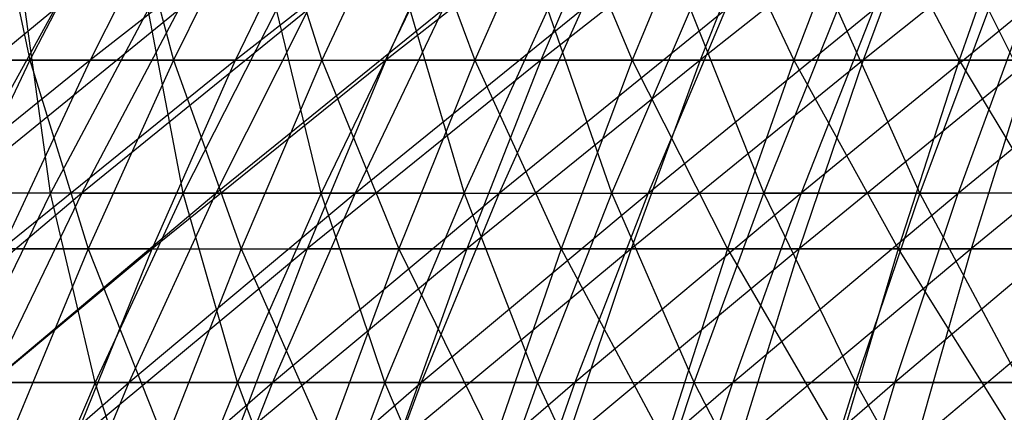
# Model space of a CAD drawing. Extents: x -125 to 125, y -143 to 0.
# Tile 230 of 256: x -31.45 to -20.82, y -50.39 to -46.16. Entities that reach past the tile are written whole.
import ezdxf

# ---------------------------------------------------------------- set-up
doc = ezdxf.new("R2010")
doc.units = 0
doc.header["$LTSCALE"] = 25.4
doc.layers.get('0').update_dxf_attribs({"linetype": 'CONTINUOUS'})

# ---------------------------------------------------------------- blocks, each defined once
blk = doc.blocks.new('NL2500027000_STL_3')
at = {"color": 0}
for p, q in [((-31.758, -44.622, 33.586), (-31.338, -46.592, 36.074)), ((-31.758, -44.622, 33.586), (-31.338, -46.592, 36.074)), ((-30.314, -44.622, 34.895), (-31.338, -46.592, 36.074)), ((-30.314, -44.622, 34.895), (-31.338, -46.592, 36.074)), ((-29.686, -44.622, -35.431), (-30.689, -46.592, -36.628)), ((-28.166, -44.622, -36.651), (-30.689, -46.592, -36.628)), ((-29.686, -44.622, -35.431), (-30.689, -46.592, -36.628)), ((-28.166, -44.622, -36.651), (-30.689, -46.592, -36.628)), ((-30.314, -44.622, 34.895), (-29.789, -46.592, 37.363)), ((-30.314, -44.622, 34.895), (-29.789, -46.592, 37.363)), ((-28.816, -44.622, 36.142), (-29.789, -46.592, 37.363)), ((-28.816, -44.622, 36.142), (-29.789, -46.592, 37.363)), ((-29.118, -46.592, -37.889), (-28.166, -44.622, -36.651)), ((-26.596, -44.622, -37.805), (-29.118, -46.592, -37.889)), ((-26.596, -44.622, -37.805), (-29.118, -46.592, -37.889)), ((-29.118, -46.592, -37.889), (-28.166, -44.622, -36.651)), ((-28.816, -44.622, 36.142), (-28.188, -46.592, 38.586)), ((-28.816, -44.622, 36.142), (-28.188, -46.592, 38.586)), ((-27.267, -44.622, 37.325), (-28.188, -46.592, 38.586)), ((-27.267, -44.622, 37.325), (-28.188, -46.592, 38.586)), ((-26.596, -44.622, -37.805), (-27.495, -46.592, -39.083)), ((-26.596, -44.622, -37.805), (-27.495, -46.592, -39.083)), ((-24.979, -44.622, -38.893), (-27.495, -46.592, -39.083)), ((-24.979, -44.622, -38.893), (-27.495, -46.592, -39.083)), ((-27.267, -44.622, 37.325), (-26.536, -46.592, 39.74)), ((-27.267, -44.622, 37.325), (-26.536, -46.592, 39.74)), ((-25.669, -44.622, 38.441), (-26.536, -46.592, 39.74)), ((-25.669, -44.622, 38.441), (-26.536, -46.592, 39.74)), ((-24.979, -44.622, -38.893), (-25.823, -46.592, -40.207)), ((-24.979, -44.622, -38.893), (-25.823, -46.592, -40.207)), ((-23.317, -44.622, -39.912), (-25.823, -46.592, -40.207)), ((-23.317, -44.622, -39.912), (-25.823, -46.592, -40.207)), ((-25.669, -44.622, 38.441), (-24.837, -46.592, 40.823)), ((-25.669, -44.622, 38.441), (-24.837, -46.592, 40.823)), ((-24.025, -44.622, 39.489), (-24.837, -46.592, 40.823)), ((-24.025, -44.622, 39.489), (-24.837, -46.592, 40.823)), ((-23.317, -44.622, -39.912), (-24.105, -46.592, -41.26)), ((-23.317, -44.622, -39.912), (-24.105, -46.592, -41.26)), ((-21.614, -44.622, -40.859), (-24.105, -46.592, -41.26)), ((-21.614, -44.622, -40.859), (-24.105, -46.592, -41.26)), ((-24.025, -44.622, 39.489), (-23.094, -46.592, 41.834)), ((-24.025, -44.622, 39.489), (-23.094, -46.592, 41.834)), ((-22.339, -44.622, 40.467), (-23.094, -46.592, 41.834)), ((-22.339, -44.622, 40.467), (-23.094, -46.592, 41.834)), ((-21.614, -44.622, -40.859), (-22.344, -46.592, -42.239)), ((-21.614, -44.622, -40.859), (-22.344, -46.592, -42.239)), ((-19.872, -44.622, -41.734), (-22.344, -46.592, -42.239)), ((-19.872, -44.622, -41.734), (-22.344, -46.592, -42.239)), ((-22.339, -44.622, 40.467), (-21.31, -46.592, 42.77)), ((-22.339, -44.622, 40.467), (-21.31, -46.592, 42.77)), ((-20.614, -44.622, 41.373), (-21.31, -46.592, 42.77)), ((-20.614, -44.622, 41.373), (-21.31, -46.592, 42.77)), ((-31.073, -46.047, -30.061), (-33.491, -48.026, -29.684)), ((-31.073, -46.047, -30.061), (-33.491, -48.026, -29.684)), ((-31.073, -46.047, -30.061), (-32.164, -48.026, -31.117)), ((-32.164, -48.026, -31.117), (-29.732, -46.047, -31.388)), ((-31.073, -46.047, -30.061), (-32.164, -48.026, -31.117)), ((-32.164, -48.026, -31.117), (-29.732, -46.047, -31.388)), ((-31.117, -48.026, 32.164), (-31.388, -46.047, 29.732)), ((-31.117, -48.026, 32.164), (-31.388, -46.047, 29.732)), ((-30.061, -46.047, 31.073), (-31.117, -48.026, 32.164)), ((-30.061, -46.047, 31.073), (-31.117, -48.026, 32.164)), ((-28.335, -46.047, -32.655), (-30.776, -48.026, -32.49)), ((-30.776, -48.026, -32.49), (-29.732, -46.047, -31.388)), ((-30.776, -48.026, -32.49), (-29.732, -46.047, -31.388)), ((-28.335, -46.047, -32.655), (-30.776, -48.026, -32.49)), ((-29.684, -48.026, 33.491), (-30.061, -46.047, 31.073)), ((-29.684, -48.026, 33.491), (-30.061, -46.047, 31.073)), ((-28.677, -46.047, 32.355), (-29.684, -48.026, 33.491)), ((-28.677, -46.047, 32.355), (-29.684, -48.026, 33.491)), ((-28.335, -46.047, -32.655), (-29.33, -48.026, -33.802)), ((-29.33, -48.026, -33.802), (-26.883, -46.047, -33.86)), ((-28.335, -46.047, -32.655), (-29.33, -48.026, -33.802)), ((-29.33, -48.026, -33.802), (-26.883, -46.047, -33.86)), ((-28.195, -48.026, 34.754), (-28.677, -46.047, 32.355)), ((-28.195, -48.026, 34.754), (-28.677, -46.047, 32.355)), ((-27.238, -46.047, 33.575), (-28.195, -48.026, 34.754)), ((-27.238, -46.047, 33.575), (-28.195, -48.026, 34.754)), ((-26.883, -46.047, -33.86), (-27.828, -48.026, -35.049)), ((-27.828, -48.026, -35.049), (-25.381, -46.047, -35)), ((-26.883, -46.047, -33.86), (-27.828, -48.026, -35.049)), ((-27.828, -48.026, -35.049), (-25.381, -46.047, -35)), ((-27.238, -46.047, 33.575), (-26.652, -48.026, 35.951)), ((-27.238, -46.047, 33.575), (-26.652, -48.026, 35.951)), ((-26.652, -48.026, 35.951), (-25.748, -46.047, 34.731)), ((-26.652, -48.026, 35.951), (-25.748, -46.047, 34.731)), ((-25.381, -46.047, -35), (-26.272, -48.026, -36.229)), ((-26.272, -48.026, -36.229), (-23.83, -46.047, -36.074)), ((-25.381, -46.047, -35), (-26.272, -48.026, -36.229)), ((-26.272, -48.026, -36.229), (-23.83, -46.047, -36.074)), ((-25.059, -48.026, 37.079), (-25.748, -46.047, 34.731)), ((-25.059, -48.026, 37.079), (-25.748, -46.047, 34.731)), ((-25.059, -48.026, 37.079), (-24.208, -46.047, 35.821)), ((-25.059, -48.026, 37.079), (-24.208, -46.047, 35.821)), ((-23.83, -46.047, -36.074), (-24.667, -48.026, -37.341)), ((-24.667, -48.026, -37.341), (-22.234, -46.047, -37.079)), ((-23.83, -46.047, -36.074), (-24.667, -48.026, -37.341)), ((-24.667, -48.026, -37.341), (-22.234, -46.047, -37.079)), ((-24.208, -46.047, 35.821), (-23.417, -48.026, 38.137)), ((-24.208, -46.047, 35.821), (-23.417, -48.026, 38.137)), ((-22.623, -46.047, 36.843), (-23.417, -48.026, 38.137)), ((-22.623, -46.047, 36.843), (-23.417, -48.026, 38.137)), ((-20.595, -46.047, -38.013), (-23.015, -48.026, -38.381)), ((-22.234, -46.047, -37.079), (-23.015, -48.026, -38.381)), ((-20.595, -46.047, -38.013), (-23.015, -48.026, -38.381)), ((-22.234, -46.047, -37.079), (-23.015, -48.026, -38.381)), ((-21.732, -48.026, 39.122), (-22.623, -46.047, 36.843)), ((-21.732, -48.026, 39.122), (-22.623, -46.047, 36.843)), ((-20.994, -46.047, 37.794), (-21.732, -48.026, 39.122)), ((-20.994, -46.047, 37.794), (-21.732, -48.026, 39.122)), ((-20.595, -46.047, -38.013), (-21.319, -48.026, -39.349)), ((-21.319, -48.026, -39.349), (-18.918, -46.047, -38.876)), ((-20.595, -46.047, -38.013), (-21.319, -48.026, -39.349)), ((-21.319, -48.026, -39.349), (-18.918, -46.047, -38.876)), ((-20.005, -48.026, 40.033), (-20.994, -46.047, 37.794)), ((-20.005, -48.026, 40.033), (-20.994, -46.047, 37.794)), ((-30.689, -46.592, -36.628), (-33.202, -48.625, -36.393)), ((-30.689, -46.592, -36.628), (-33.202, -48.625, -36.393)), ((-32.831, -46.592, 34.721), (-31.338, -46.592, 36.074)), ((-32.831, -46.592, 34.721), (-31.338, -46.592, 36.074)), ((-31.338, -46.592, 36.074), (-32.307, -48.625, 37.19)), ((-31.338, -46.592, 36.074), (-32.307, -48.625, 37.19)), ((-30.689, -46.592, -36.628), (-32.206, -46.592, -35.301)), ((-30.689, -46.592, -36.628), (-32.206, -46.592, -35.301)), ((-30.689, -46.592, -36.628), (-31.638, -48.625, -37.76)), ((-29.118, -46.592, -37.889), (-31.638, -48.625, -37.76)), ((-30.689, -46.592, -36.628), (-31.638, -48.625, -37.76)), ((-29.118, -46.592, -37.889), (-31.638, -48.625, -37.76)), ((-31.338, -46.592, 36.074), (-29.789, -46.592, 37.363)), ((-31.338, -46.592, 36.074), (-29.789, -46.592, 37.363)), ((-31.338, -46.592, 36.074), (-30.71, -48.625, 38.519)), ((-31.338, -46.592, 36.074), (-30.71, -48.625, 38.519)), ((-29.789, -46.592, 37.363), (-30.71, -48.625, 38.519)), ((-29.789, -46.592, 37.363), (-30.71, -48.625, 38.519)), ((-29.118, -46.592, -37.889), (-30.689, -46.592, -36.628)), ((-29.118, -46.592, -37.889), (-30.689, -46.592, -36.628)), ((-30.018, -48.625, -39.06), (-29.118, -46.592, -37.889)), ((-27.495, -46.592, -39.083), (-30.018, -48.625, -39.06)), ((-27.495, -46.592, -39.083), (-30.018, -48.625, -39.06)), ((-30.018, -48.625, -39.06), (-29.118, -46.592, -37.889)), ((-29.789, -46.592, 37.363), (-28.188, -46.592, 38.586)), ((-29.789, -46.592, 37.363), (-28.188, -46.592, 38.586)), ((-29.789, -46.592, 37.363), (-29.059, -48.625, 39.779)), ((-29.789, -46.592, 37.363), (-29.059, -48.625, 39.779)), ((-29.118, -46.592, -37.889), (-27.495, -46.592, -39.083)), ((-29.118, -46.592, -37.889), (-27.495, -46.592, -39.083)), ((-28.188, -46.592, 38.586), (-29.059, -48.625, 39.779)), ((-28.188, -46.592, 38.586), (-29.059, -48.625, 39.779)), ((-27.495, -46.592, -39.083), (-28.345, -48.625, -40.291)), ((-27.495, -46.592, -39.083), (-28.345, -48.625, -40.291)), ((-25.823, -46.592, -40.207), (-28.345, -48.625, -40.291)), ((-25.823, -46.592, -40.207), (-28.345, -48.625, -40.291)), ((-28.188, -46.592, 38.586), (-26.536, -46.592, 39.74)), ((-28.188, -46.592, 38.586), (-26.536, -46.592, 39.74)), ((-28.188, -46.592, 38.586), (-27.357, -48.625, 40.969)), ((-28.188, -46.592, 38.586), (-27.357, -48.625, 40.969)), ((-25.823, -46.592, -40.207), (-27.495, -46.592, -39.083)), ((-25.823, -46.592, -40.207), (-27.495, -46.592, -39.083)), ((-26.536, -46.592, 39.74), (-27.357, -48.625, 40.969)), ((-26.536, -46.592, 39.74), (-27.357, -48.625, 40.969)), ((-25.823, -46.592, -40.207), (-26.621, -48.625, -41.45)), ((-25.823, -46.592, -40.207), (-26.621, -48.625, -41.45)), ((-24.105, -46.592, -41.26), (-26.621, -48.625, -41.45)), ((-24.105, -46.592, -41.26), (-26.621, -48.625, -41.45)), ((-26.536, -46.592, 39.74), (-24.837, -46.592, 40.823)), ((-26.536, -46.592, 39.74), (-24.837, -46.592, 40.823)), ((-26.536, -46.592, 39.74), (-25.605, -48.625, 42.085)), ((-26.536, -46.592, 39.74), (-25.605, -48.625, 42.085)), ((-24.105, -46.592, -41.26), (-25.823, -46.592, -40.207)), ((-24.105, -46.592, -41.26), (-25.823, -46.592, -40.207)), ((-24.837, -46.592, 40.823), (-25.605, -48.625, 42.085)), ((-24.837, -46.592, 40.823), (-25.605, -48.625, 42.085)), ((-24.105, -46.592, -41.26), (-24.85, -48.625, -42.536)), ((-24.105, -46.592, -41.26), (-24.85, -48.625, -42.536)), ((-22.344, -46.592, -42.239), (-24.85, -48.625, -42.536)), ((-22.344, -46.592, -42.239), (-24.85, -48.625, -42.536)), ((-24.837, -46.592, 40.823), (-23.094, -46.592, 41.834)), ((-24.837, -46.592, 40.823), (-23.094, -46.592, 41.834)), ((-24.837, -46.592, 40.823), (-23.808, -48.625, 43.127)), ((-24.837, -46.592, 40.823), (-23.808, -48.625, 43.127)), ((-22.344, -46.592, -42.239), (-24.105, -46.592, -41.26)), ((-22.344, -46.592, -42.239), (-24.105, -46.592, -41.26)), ((-23.094, -46.592, 41.834), (-23.808, -48.625, 43.127)), ((-23.094, -46.592, 41.834), (-23.808, -48.625, 43.127)), ((-23.094, -46.592, 41.834), (-21.31, -46.592, 42.77)), ((-23.094, -46.592, 41.834), (-21.31, -46.592, 42.77)), ((-23.094, -46.592, 41.834), (-21.969, -48.625, 44.093)), ((-23.094, -46.592, 41.834), (-21.969, -48.625, 44.093)), ((-22.344, -46.592, -42.239), (-23.035, -48.625, -43.545)), ((-22.344, -46.592, -42.239), (-23.035, -48.625, -43.545)), ((-20.543, -46.592, -43.144), (-23.035, -48.625, -43.545)), ((-20.543, -46.592, -43.144), (-23.035, -48.625, -43.545)), ((-20.543, -46.592, -43.144), (-22.344, -46.592, -42.239)), ((-20.543, -46.592, -43.144), (-22.344, -46.592, -42.239)), ((-21.31, -46.592, 42.77), (-21.969, -48.625, 44.093)), ((-21.31, -46.592, 42.77), (-21.969, -48.625, 44.093)), ((-21.31, -46.592, 42.77), (-19.488, -46.592, 43.631)), ((-21.31, -46.592, 42.77), (-19.488, -46.592, 43.631)), ((-21.31, -46.592, 42.77), (-20.091, -48.625, 44.98)), ((-21.31, -46.592, 42.77), (-20.091, -48.625, 44.98)), ((-20.543, -46.592, -43.144), (-21.179, -48.625, -44.478)), ((-20.543, -46.592, -43.144), (-21.179, -48.625, -44.478)), ((-18.706, -46.592, -43.971), (-21.179, -48.625, -44.478)), ((-18.706, -46.592, -43.971), (-21.179, -48.625, -44.478)), ((-30.776, -48.026, -32.49), (-33.195, -50.068, -32.113)), ((-30.776, -48.026, -32.49), (-33.195, -50.068, -32.113)), ((-31.117, -48.026, 32.164), (-32.49, -48.026, 30.776)), ((-31.117, -48.026, 32.164), (-32.49, -48.026, 30.776)), ((-30.776, -48.026, -32.49), (-32.164, -48.026, -31.117)), ((-30.776, -48.026, -32.49), (-32.164, -48.026, -31.117)), ((-31.117, -48.026, 32.164), (-32.113, -50.068, 33.195)), ((-31.117, -48.026, 32.164), (-32.113, -50.068, 33.195)), ((-30.776, -48.026, -32.49), (-31.762, -50.068, -33.531)), ((-31.762, -50.068, -33.531), (-29.33, -48.026, -33.802)), ((-30.776, -48.026, -32.49), (-31.762, -50.068, -33.531)), ((-31.762, -50.068, -33.531), (-29.33, -48.026, -33.802)), ((-29.684, -48.026, 33.491), (-31.117, -48.026, 32.164)), ((-29.684, -48.026, 33.491), (-31.117, -48.026, 32.164)), ((-30.635, -50.068, 34.564), (-31.117, -48.026, 32.164)), ((-30.635, -50.068, 34.564), (-31.117, -48.026, 32.164)), ((-30.776, -48.026, -32.49), (-29.33, -48.026, -33.802)), ((-30.776, -48.026, -32.49), (-29.33, -48.026, -33.802)), ((-29.684, -48.026, 33.491), (-30.635, -50.068, 34.564)), ((-29.684, -48.026, 33.491), (-30.635, -50.068, 34.564)), ((-29.33, -48.026, -33.802), (-30.269, -50.068, -34.884)), ((-30.269, -50.068, -34.884), (-27.828, -48.026, -35.049)), ((-29.33, -48.026, -33.802), (-30.269, -50.068, -34.884)), ((-30.269, -50.068, -34.884), (-27.828, -48.026, -35.049)), ((-28.195, -48.026, 34.754), (-29.684, -48.026, 33.491)), ((-28.195, -48.026, 34.754), (-29.684, -48.026, 33.491)), ((-29.098, -50.068, 35.867), (-29.684, -48.026, 33.491)), ((-29.098, -50.068, 35.867), (-29.684, -48.026, 33.491)), ((-29.33, -48.026, -33.802), (-27.828, -48.026, -35.049)), ((-29.33, -48.026, -33.802), (-27.828, -48.026, -35.049)), ((-28.195, -48.026, 34.754), (-29.098, -50.068, 35.867)), ((-28.195, -48.026, 34.754), (-29.098, -50.068, 35.867)), ((-27.828, -48.026, -35.049), (-28.719, -50.068, -36.172)), ((-28.719, -50.068, -36.172), (-26.272, -48.026, -36.229)), ((-27.828, -48.026, -35.049), (-28.719, -50.068, -36.172)), ((-28.719, -50.068, -36.172), (-26.272, -48.026, -36.229)), ((-26.652, -48.026, 35.951), (-28.195, -48.026, 34.754)), ((-26.652, -48.026, 35.951), (-28.195, -48.026, 34.754)), ((-27.506, -50.068, 37.102), (-28.195, -48.026, 34.754)), ((-27.506, -50.068, 37.102), (-28.195, -48.026, 34.754)), ((-27.828, -48.026, -35.049), (-26.272, -48.026, -36.229)), ((-27.828, -48.026, -35.049), (-26.272, -48.026, -36.229)), ((-26.652, -48.026, 35.951), (-27.506, -50.068, 37.102)), ((-26.652, -48.026, 35.951), (-27.506, -50.068, 37.102)), ((-26.272, -48.026, -36.229), (-27.114, -50.068, -37.39)), ((-27.114, -50.068, -37.39), (-24.667, -48.026, -37.341)), ((-26.272, -48.026, -36.229), (-27.114, -50.068, -37.39)), ((-27.114, -50.068, -37.39), (-24.667, -48.026, -37.341)), ((-26.652, -48.026, 35.951), (-25.861, -50.068, 38.267)), ((-26.652, -48.026, 35.951), (-25.861, -50.068, 38.267)), ((-26.652, -48.026, 35.951), (-25.059, -48.026, 37.079)), ((-26.652, -48.026, 35.951), (-25.059, -48.026, 37.079)), ((-26.272, -48.026, -36.229), (-24.667, -48.026, -37.341)), ((-26.272, -48.026, -36.229), (-24.667, -48.026, -37.341)), ((-25.861, -50.068, 38.267), (-25.059, -48.026, 37.079)), ((-25.861, -50.068, 38.267), (-25.059, -48.026, 37.079)), ((-23.015, -48.026, -38.381), (-25.457, -50.068, -38.537)), ((-24.667, -48.026, -37.341), (-25.457, -50.068, -38.537)), ((-23.015, -48.026, -38.381), (-25.457, -50.068, -38.537)), ((-24.667, -48.026, -37.341), (-25.457, -50.068, -38.537)), ((-24.168, -50.068, 39.358), (-25.059, -48.026, 37.079)), ((-25.059, -48.026, 37.079), (-23.417, -48.026, 38.137)), ((-25.059, -48.026, 37.079), (-23.417, -48.026, 38.137)), ((-24.168, -50.068, 39.358), (-25.059, -48.026, 37.079)), ((-24.667, -48.026, -37.341), (-23.015, -48.026, -38.381)), ((-24.667, -48.026, -37.341), (-23.015, -48.026, -38.381)), ((-24.168, -50.068, 39.358), (-23.417, -48.026, 38.137)), ((-24.168, -50.068, 39.358), (-23.417, -48.026, 38.137)), ((-23.015, -48.026, -38.381), (-23.752, -50.068, -39.611)), ((-23.752, -50.068, -39.611), (-21.319, -48.026, -39.349)), ((-23.015, -48.026, -38.381), (-23.752, -50.068, -39.611)), ((-23.752, -50.068, -39.611), (-21.319, -48.026, -39.349)), ((-23.417, -48.026, 38.137), (-22.428, -50.068, 40.375)), ((-21.732, -48.026, 39.122), (-23.417, -48.026, 38.137)), ((-21.732, -48.026, 39.122), (-23.417, -48.026, 38.137)), ((-23.417, -48.026, 38.137), (-22.428, -50.068, 40.375)), ((-23.015, -48.026, -38.381), (-21.319, -48.026, -39.349)), ((-23.015, -48.026, -38.381), (-21.319, -48.026, -39.349)), ((-21.732, -48.026, 39.122), (-22.428, -50.068, 40.375)), ((-21.732, -48.026, 39.122), (-22.428, -50.068, 40.375)), ((-19.582, -48.026, -40.241), (-22.002, -50.068, -40.609)), ((-22.002, -50.068, -40.609), (-21.319, -48.026, -39.349)), ((-22.002, -50.068, -40.609), (-21.319, -48.026, -39.349)), ((-19.582, -48.026, -40.241), (-22.002, -50.068, -40.609)), ((-20.005, -48.026, 40.033), (-21.732, -48.026, 39.122)), ((-20.005, -48.026, 40.033), (-21.732, -48.026, 39.122)), ((-20.645, -50.068, 41.315), (-21.732, -48.026, 39.122)), ((-20.645, -50.068, 41.315), (-21.732, -48.026, 39.122)), ((-19.582, -48.026, -40.241), (-21.319, -48.026, -39.349)), ((-19.582, -48.026, -40.241), (-21.319, -48.026, -39.349)), ((-30.018, -48.625, -39.06), (-32.532, -50.718, -38.827)), ((-30.018, -48.625, -39.06), (-32.532, -50.718, -38.827)), ((-32.307, -48.625, 37.19), (-30.71, -48.625, 38.519)), ((-32.307, -48.625, 37.19), (-30.71, -48.625, 38.519)), ((-30.018, -48.625, -39.06), (-31.638, -48.625, -37.76)), ((-30.018, -48.625, -39.06), (-31.638, -48.625, -37.76)), ((-30.71, -48.625, 38.519), (-31.578, -50.718, 39.606)), ((-30.71, -48.625, 38.519), (-31.578, -50.718, 39.606)), ((-30.866, -50.718, -40.164), (-30.018, -48.625, -39.06)), ((-28.345, -48.625, -40.291), (-30.866, -50.718, -40.164)), ((-28.345, -48.625, -40.291), (-30.866, -50.718, -40.164)), ((-30.866, -50.718, -40.164), (-30.018, -48.625, -39.06)), ((-30.71, -48.625, 38.519), (-29.059, -48.625, 39.779)), ((-30.71, -48.625, 38.519), (-29.059, -48.625, 39.779)), ((-30.71, -48.625, 38.519), (-29.88, -50.718, 40.902)), ((-30.71, -48.625, 38.519), (-29.88, -50.718, 40.902)), ((-30.018, -48.625, -39.06), (-28.345, -48.625, -40.291)), ((-30.018, -48.625, -39.06), (-28.345, -48.625, -40.291)), ((-29.059, -48.625, 39.779), (-29.88, -50.718, 40.902)), ((-29.059, -48.625, 39.779), (-29.88, -50.718, 40.902)), ((-28.345, -48.625, -40.291), (-29.145, -50.718, -41.429)), ((-28.345, -48.625, -40.291), (-29.145, -50.718, -41.429)), ((-26.621, -48.625, -41.45), (-29.145, -50.718, -41.429)), ((-26.621, -48.625, -41.45), (-29.145, -50.718, -41.429)), ((-29.059, -48.625, 39.779), (-27.357, -48.625, 40.969)), ((-29.059, -48.625, 39.779), (-27.357, -48.625, 40.969)), ((-29.059, -48.625, 39.779), (-28.129, -50.718, 42.126)), ((-29.059, -48.625, 39.779), (-28.129, -50.718, 42.126)), ((-26.621, -48.625, -41.45), (-28.345, -48.625, -40.291)), ((-26.621, -48.625, -41.45), (-28.345, -48.625, -40.291)), ((-27.357, -48.625, 40.969), (-28.129, -50.718, 42.126)), ((-27.357, -48.625, 40.969), (-28.129, -50.718, 42.126)), ((-26.621, -48.625, -41.45), (-27.373, -50.718, -42.621)), ((-26.621, -48.625, -41.45), (-27.373, -50.718, -42.621)), ((-24.85, -48.625, -42.536), (-27.373, -50.718, -42.621)), ((-24.85, -48.625, -42.536), (-27.373, -50.718, -42.621)), ((-27.357, -48.625, 40.969), (-25.605, -48.625, 42.085)), ((-27.357, -48.625, 40.969), (-25.605, -48.625, 42.085)), ((-27.357, -48.625, 40.969), (-26.328, -50.718, 43.274)), ((-27.357, -48.625, 40.969), (-26.328, -50.718, 43.274)), ((-24.85, -48.625, -42.536), (-26.621, -48.625, -41.45)), ((-24.85, -48.625, -42.536), (-26.621, -48.625, -41.45)), ((-25.605, -48.625, 42.085), (-26.328, -50.718, 43.274)), ((-25.605, -48.625, 42.085), (-26.328, -50.718, 43.274)), ((-25.605, -48.625, 42.085), (-23.808, -48.625, 43.127)), ((-25.605, -48.625, 42.085), (-23.808, -48.625, 43.127)), ((-25.605, -48.625, 42.085), (-24.481, -50.718, 44.345)), ((-25.605, -48.625, 42.085), (-24.481, -50.718, 44.345)), ((-24.85, -48.625, -42.536), (-25.552, -50.718, -43.737)), ((-24.85, -48.625, -42.536), (-25.552, -50.718, -43.737)), ((-23.035, -48.625, -43.545), (-25.552, -50.718, -43.737)), ((-23.035, -48.625, -43.545), (-25.552, -50.718, -43.737)), ((-23.035, -48.625, -43.545), (-24.85, -48.625, -42.536)), ((-23.035, -48.625, -43.545), (-24.85, -48.625, -42.536)), ((-23.808, -48.625, 43.127), (-24.481, -50.718, 44.345)), ((-23.808, -48.625, 43.127), (-24.481, -50.718, 44.345)), ((-23.808, -48.625, 43.127), (-21.969, -48.625, 44.093)), ((-23.808, -48.625, 43.127), (-21.969, -48.625, 44.093)), ((-23.808, -48.625, 43.127), (-22.589, -50.718, 45.338)), ((-23.808, -48.625, 43.127), (-22.589, -50.718, 45.338)), ((-23.035, -48.625, -43.545), (-23.685, -50.718, -44.775)), ((-23.035, -48.625, -43.545), (-23.685, -50.718, -44.775)), ((-21.179, -48.625, -44.478), (-23.685, -50.718, -44.775)), ((-21.179, -48.625, -44.478), (-23.685, -50.718, -44.775)), ((-21.179, -48.625, -44.478), (-23.035, -48.625, -43.545)), ((-21.179, -48.625, -44.478), (-23.035, -48.625, -43.545)), ((-21.969, -48.625, 44.093), (-22.589, -50.718, 45.338)), ((-21.969, -48.625, 44.093), (-22.589, -50.718, 45.338)), ((-21.969, -48.625, 44.093), (-20.091, -48.625, 44.98)), ((-21.969, -48.625, 44.093), (-20.091, -48.625, 44.98)), ((-21.969, -48.625, 44.093), (-20.658, -50.718, 46.25)), ((-21.969, -48.625, 44.093), (-20.658, -50.718, 46.25)), ((-21.179, -48.625, -44.478), (-21.777, -50.718, -45.734)), ((-21.179, -48.625, -44.478), (-21.777, -50.718, -45.734)), ((-19.285, -48.625, -45.331), (-21.777, -50.718, -45.734)), ((-19.285, -48.625, -45.331), (-21.777, -50.718, -45.734)), ((-19.285, -48.625, -45.331), (-21.179, -48.625, -44.478)), ((-19.285, -48.625, -45.331), (-21.179, -48.625, -44.478)), ((-32.688, -52.168, -34.508), (-30.269, -50.068, -34.884)), ((-32.688, -52.168, -34.508), (-30.269, -50.068, -34.884)), ((-30.635, -50.068, 34.564), (-32.113, -50.068, 33.195)), ((-30.635, -50.068, 34.564), (-32.113, -50.068, 33.195)), ((-31.762, -50.068, -33.531), (-30.269, -50.068, -34.884)), ((-31.762, -50.068, -33.531), (-30.269, -50.068, -34.884)), ((-30.635, -50.068, 34.564), (-31.528, -52.168, 35.571)), ((-30.635, -50.068, 34.564), (-31.528, -52.168, 35.571)), ((-30.269, -50.068, -34.884), (-31.152, -52.168, -35.901)), ((-31.152, -52.168, -35.901), (-28.719, -50.068, -36.172)), ((-30.269, -50.068, -34.884), (-31.152, -52.168, -35.901)), ((-31.152, -52.168, -35.901), (-28.719, -50.068, -36.172)), ((-29.098, -50.068, 35.867), (-30.635, -50.068, 34.564)), ((-29.098, -50.068, 35.867), (-30.635, -50.068, 34.564)), ((-29.946, -52.168, 36.912), (-30.635, -50.068, 34.564)), ((-29.946, -52.168, 36.912), (-30.635, -50.068, 34.564)), ((-30.269, -50.068, -34.884), (-28.719, -50.068, -36.172)), ((-30.269, -50.068, -34.884), (-28.719, -50.068, -36.172)), ((-29.098, -50.068, 35.867), (-29.946, -52.168, 36.912)), ((-29.098, -50.068, 35.867), (-29.946, -52.168, 36.912)), ((-28.719, -50.068, -36.172), (-29.556, -52.168, -37.226)), ((-29.556, -52.168, -37.226), (-27.114, -50.068, -37.39)), ((-28.719, -50.068, -36.172), (-29.556, -52.168, -37.226)), ((-29.556, -52.168, -37.226), (-27.114, -50.068, -37.39)), ((-27.506, -50.068, 37.102), (-29.098, -50.068, 35.867)), ((-27.506, -50.068, 37.102), (-29.098, -50.068, 35.867)), ((-28.308, -52.168, 38.184), (-29.098, -50.068, 35.867)), ((-28.308, -52.168, 38.184), (-29.098, -50.068, 35.867)), ((-28.719, -50.068, -36.172), (-27.114, -50.068, -37.39)), ((-28.719, -50.068, -36.172), (-27.114, -50.068, -37.39)), ((-27.506, -50.068, 37.102), (-28.308, -52.168, 38.184)), ((-27.506, -50.068, 37.102), (-28.308, -52.168, 38.184)), ((-25.457, -50.068, -38.537), (-27.904, -52.168, -38.479)), ((-27.114, -50.068, -37.39), (-27.904, -52.168, -38.479)), ((-25.457, -50.068, -38.537), (-27.904, -52.168, -38.479)), ((-27.114, -50.068, -37.39), (-27.904, -52.168, -38.479)), ((-25.861, -50.068, 38.267), (-27.506, -50.068, 37.102)), ((-25.861, -50.068, 38.267), (-27.506, -50.068, 37.102)), ((-26.615, -52.168, 39.382), (-27.506, -50.068, 37.102)), ((-26.615, -52.168, 39.382), (-27.506, -50.068, 37.102)), ((-27.114, -50.068, -37.39), (-25.457, -50.068, -38.537)), ((-27.114, -50.068, -37.39), (-25.457, -50.068, -38.537)), ((-25.861, -50.068, 38.267), (-26.615, -52.168, 39.382)), ((-25.861, -50.068, 38.267), (-26.615, -52.168, 39.382)), ((-25.457, -50.068, -38.537), (-26.199, -52.168, -39.66)), ((-26.199, -52.168, -39.66), (-23.752, -50.068, -39.611)), ((-25.457, -50.068, -38.537), (-26.199, -52.168, -39.66)), ((-26.199, -52.168, -39.66), (-23.752, -50.068, -39.611)), ((-25.861, -50.068, 38.267), (-24.872, -52.168, 40.505)), ((-25.861, -50.068, 38.267), (-24.872, -52.168, 40.505)), ((-25.861, -50.068, 38.267), (-24.168, -50.068, 39.358)), ((-25.861, -50.068, 38.267), (-24.168, -50.068, 39.358)), ((-25.457, -50.068, -38.537), (-23.752, -50.068, -39.611)), ((-25.457, -50.068, -38.537), (-23.752, -50.068, -39.611)), ((-24.872, -52.168, 40.505), (-24.168, -50.068, 39.358)), ((-24.872, -52.168, 40.505), (-24.168, -50.068, 39.358)), ((-22.002, -50.068, -40.609), (-24.444, -52.168, -40.765)), ((-24.444, -52.168, -40.765), (-23.752, -50.068, -39.611)), ((-24.444, -52.168, -40.765), (-23.752, -50.068, -39.611)), ((-22.002, -50.068, -40.609), (-24.444, -52.168, -40.765)), ((-23.081, -52.168, 41.552), (-24.168, -50.068, 39.358)), ((-24.168, -50.068, 39.358), (-22.428, -50.068, 40.375)), ((-24.168, -50.068, 39.358), (-22.428, -50.068, 40.375)), ((-23.081, -52.168, 41.552), (-24.168, -50.068, 39.358)), ((-22.002, -50.068, -40.609), (-23.752, -50.068, -39.611)), ((-22.002, -50.068, -40.609), (-23.752, -50.068, -39.611)), ((-23.081, -52.168, 41.552), (-22.428, -50.068, 40.375)), ((-23.081, -52.168, 41.552), (-22.428, -50.068, 40.375)), ((-22.002, -50.068, -40.609), (-22.643, -52.168, -41.792)), ((-22.002, -50.068, -40.609), (-22.643, -52.168, -41.792)), ((-22.428, -50.068, 40.375), (-21.247, -52.168, 42.519)), ((-20.645, -50.068, 41.315), (-22.428, -50.068, 40.375)), ((-20.645, -50.068, 41.315), (-22.428, -50.068, 40.375)), ((-22.428, -50.068, 40.375), (-21.247, -52.168, 42.519)), ((-22.002, -50.068, -40.609), (-20.209, -50.068, -41.53)), ((-22.002, -50.068, -40.609), (-20.209, -50.068, -41.53))]:
    blk.add_line(p, q, dxfattribs=at)

msp = doc.modelspace()

# ---------------------------------------------------------------- block references
at = {"color": 253}
msp.add_blockref('NL2500027000_STL_3', (0, 0), dxfattribs=at)

doc.saveas('drawing.dxf')
